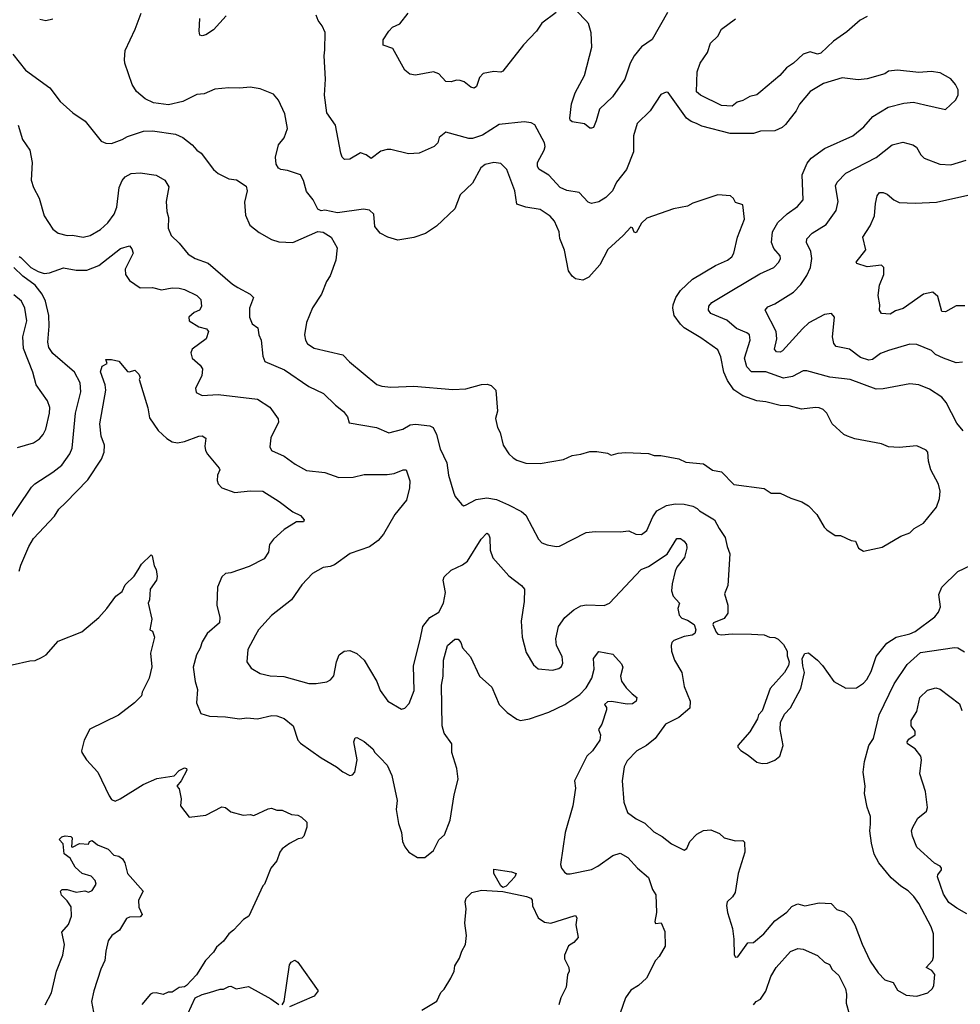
# Model space of a CAD drawing. Extents: x 1678431 to 1860718, y 384618 to 522882.
# Tile 226 of 256: x 1778018 to 1783309, y 461008 to 466549. Entities that reach past the tile are written whole.
import ezdxf

# ---------------------------------------------------------------- set-up
doc = ezdxf.new("R2010")
doc.units = 0

msp = doc.modelspace()

# ---------------------------------------------------------------- linework, layer by layer
at = {"layer": '0CON10XD'}
for points in [[(1778131.2, 466551.2), (1778165, 466543.3), (1778205, 466553.8)], [(1781412.9, 465335), (1781325.8, 465255), (1781280.9, 465169.1), (1781219.7, 465100.3), (1781185, 465084), (1781145, 465090), (1781125, 465106.2), (1781105.6, 465135.6), (1781081.7, 465251.7), (1781057, 465317), (1781052.9, 465355), (1781025.4, 465415.4), (1781002.4, 465442.4), (1780945, 465481.4), (1780864.4, 465494.4), (1780815, 465510), (1780803.1, 465585), (1780758.9, 465705), (1780725, 465740), (1780685, 465745.6), (1780635.6, 465734.4), (1780611.2, 465715), (1780565, 465628.8), (1780495.9, 465564.1), (1780465, 465483.8), (1780362.3, 465387.7), (1780300, 465345), (1780235, 465323.3), (1780145, 465308.5), (1780088.8, 465325), (1780045, 465347.1), (1780015.7, 465385), (1780010, 465455), (1779986.4, 465476.4), (1779951.7, 465481.7), (1779805, 465461.4), (1779735, 465476.2), (1779713.9, 465473.9), (1779695, 465483.3), (1779668, 465535), (1779632.1, 465582.1), (1779614.1, 465644.1), (1779597.5, 465675), (1779525, 465700), (1779486.1, 465706.1), (1779473, 465713), (1779460, 465735), (1779456, 465775), (1779474, 465845), (1779505, 465883.3), (1779524.1, 465935.9), (1779508.8, 466018.8), (1779473.8, 466095), (1779445, 466128.8), (1779370.5, 466160.5), (1779315, 466170), (1779255.8, 466164.2), (1779195, 466165.7), (1779115, 466157.5), (1779055, 466132.5), (1779015, 466127.1), (1778935, 466087.5), (1778855, 466070), (1778771.3, 466081.3), (1778723.5, 466103.5), (1778675.8, 466145), (1778650.8, 466185), (1778609.2, 466305), (1778607.1, 466325), (1778611.9, 466375), (1778667.5, 466495), (1778701.5, 466585)], [(1779178.8, 466571.2), (1779107.4, 466492.6), (1779065, 466464), (1779045, 466457.5), (1779031.7, 466461.7), (1779026.7, 466485), (1779032, 466555)], [(1783109.4, 466069.4), (1783226.1, 466043.9), (1783282.5, 466095), (1783297.5, 466125), (1783297.5, 466155), (1783282.5, 466185), (1783256.1, 466216.1), (1783195, 466250), (1783145, 466256.7), (1783075, 466251.2), (1782955, 466263.8), (1782905, 466258.8), (1782885, 466243.3), (1782785, 466215.8), (1782735, 466210.8), (1782645, 466222), (1782539.7, 466190.3), (1782464, 466145), (1782405, 466073.3), (1782385.8, 466035), (1782325, 465959.2), (1782307, 465943), (1782265, 465922.7), (1782185, 465921.5), (1782145, 465908), (1782015, 465908.1), (1781855, 465950), (1781824, 465965), (1781795, 465975.5), (1781768.9, 465995), (1781665, 466140), (1781655, 466141.2), (1781625, 466128), (1781565, 466036.2), (1781490.6, 465965), (1781471.4, 465895), (1781470.6, 465805), (1781431.4, 465705), (1781375, 465633.8), (1781352, 465585), (1781315, 465548), (1781275, 465524), (1781235, 465513.8), (1781215, 465521.2), (1781165, 465575.6), (1781095, 465586.8), (1781058.1, 465605), (1780995, 465673.3), (1780938, 465708), (1780930, 465725), (1780930, 465745), (1780968.9, 465815), (1780974.4, 465835), (1780969.5, 465855), (1780915, 465958), (1780895, 465969.2), (1780855, 465974.2), (1780715, 465958.9), (1780621.5, 465898.5), (1780565, 465879.7), (1780545, 465880.3), (1780414.4, 465915.6), (1780378, 465885), (1780369.2, 465855), (1780350, 465835), (1780265, 465798.5), (1780205, 465793.3), (1780105, 465818.6), (1780085, 465818.6), (1780050.3, 465809.7), (1779995, 465767.5), (1779967.7, 465787.7), (1779935, 465800), (1779875, 465764.2), (1779845, 465762), (1779832.5, 465775), (1779825, 465797.5), (1779793.5, 465955), (1779745.8, 466025), (1779733.1, 466125), (1779737.9, 466215), (1779731.1, 466345), (1779735, 466380), (1779737, 466477), (1779720, 466515), (1779696.2, 466545), (1779686.2, 466575)], [(1781035, 466590), (1780955, 466530), (1780925.6, 466484.4), (1780852.2, 466407.8), (1780735, 466260), (1780725, 466252.9), (1780685, 466256.7), (1780625, 466245.8), (1780605, 466223.8), (1780587, 466173), (1780575, 466163.8), (1780555, 466170), (1780518.8, 466198.8), (1780495, 466206.9), (1780475, 466208.6), (1780445, 466198.6), (1780415, 466201.2), (1780375, 466243.3), (1780345, 466256.2), (1780243.6, 466236.4), (1780212.3, 466242.3), (1780183.9, 466263.9), (1780116.4, 466386.4), (1780063.3, 466405), (1780062.5, 466435), (1780093.8, 466485), (1780115, 466506), (1780156.2, 466525), (1780202.5, 466585)], [(1781661.4, 466588.6), (1781575, 466437.1), (1781515, 466395.7), (1781475, 466345.7), (1781452.1, 466305), (1781422.2, 466215), (1781352.5, 466115), (1781278.6, 466045), (1781261.2, 465978.8), (1781245, 465942.5), (1781235, 465937.5), (1781225, 465937.5), (1781195, 465962.5), (1781125, 465973.3), (1781115, 465982.5), (1781112.5, 465995), (1781121.5, 466075), (1781142.5, 466137.5), (1781195.5, 466235), (1781235.5, 466395), (1781232.5, 466475), (1781217.9, 466527.9), (1781203.3, 466543.3), (1781154.1, 466594.1)], [(1782785, 466566.2), (1782745, 466546.5), (1782669.7, 466480.2), (1782595, 466428.2), (1782525, 466360), (1782505, 466355.3), (1782465, 466367.5), (1782425, 466355.5), (1782371.1, 466305), (1782331.4, 466278.6), (1782293.1, 466235), (1782186.9, 466145), (1782165, 466125.7), (1782125, 466115.7), (1782086.4, 466093.6), (1782054.6, 466085.4), (1782025, 466062.9), (1781965, 466065.6), (1781847.5, 466125), (1781825, 466143.3), (1781829.2, 466255), (1781845.7, 466305), (1781885.9, 466364.1), (1781903.6, 466416.4), (1781944.1, 466455.9), (1781965, 466496.2), (1782045, 466554.2)], [(1777978.8, 466355), (1778051.4, 466265), (1778187.5, 466165), (1778245, 466088.8), (1778316.2, 466025), (1778387.2, 465977.2), (1778476.7, 465865), (1778503.3, 465853.3), (1778535, 465852.9), (1778595, 465874.5), (1778625, 465892.2), (1778715, 465921.1), (1778765, 465923.1), (1778895, 465904.3), (1778936.2, 465885), (1778988, 465845), (1779015, 465814), (1779038, 465798), (1779107.5, 465705), (1779135, 465682.5), (1779193.7, 465653.7), (1779236.8, 465646.8), (1779291.7, 465611.7), (1779298, 465585), (1779282, 465522), (1779288.3, 465448.3), (1779311.7, 465391.7), (1779365, 465350.8), (1779435, 465311.9), (1779475, 465298.1), (1779555, 465295.6), (1779695, 465356.7), (1779725, 465353.3), (1779770, 465325), (1779803.3, 465265), (1779796.2, 465195), (1779765, 465107.5), (1779744.4, 465075.6), (1779715.8, 465005), (1779665, 464926.7), (1779630.6, 464845), (1779620.6, 464775), (1779625.5, 464745.5), (1779637.5, 464725), (1779675, 464700), (1779835, 464662.1), (1779873.5, 464623.5), (1780026.9, 464496.9), (1780055, 464486.9), (1780105, 464481.9), (1780235, 464486.7), (1780455, 464467.8), (1780528, 464472), (1780615.6, 464495.6), (1780647, 464497), (1780669.7, 464489.7), (1780696, 464465), (1780705.8, 464345.8), (1780694, 464305), (1780705.7, 464255), (1780721.4, 464225), (1780737.5, 464155), (1780769.2, 464105), (1780793, 464083), (1780815, 464069.4), (1780865, 464053.1), (1780945, 464051.9), (1781076.3, 464073.7), (1781125, 464096.9), (1781175, 464103.1), (1781225, 464118.1), (1781265, 464118.6), (1781325, 464108.8), (1781345, 464097.5), (1781385, 464109.2), (1781425, 464112.5), (1781555, 464107.1), (1781587, 464097), (1781625, 464097.1), (1781725, 464077.5), (1781765, 464058.8), (1781865, 464050), (1781915, 464013.8), (1781965, 464003.8), (1782035.8, 463934.2), (1782205, 463910.6), (1782245, 463884.4), (1782295, 463884.2), (1782355, 463855.7), (1782417.5, 463835), (1782455, 463813.3), (1782502, 463765), (1782543, 463693), (1782557.7, 463677.7), (1782605, 463646.7), (1782635, 463646.2), (1782695, 463617.5), (1782720, 463615), (1782736.7, 463575), (1782765, 463558.8), (1782869.5, 463580.5), (1782975, 463643.3), (1783025, 463662), (1783050, 463685), (1783101.2, 463715), (1783174.2, 463805), (1783192.5, 463855), (1783195.8, 463895), (1783186, 463935), (1783143.8, 464015), (1783130, 464065), (1783125.7, 464115), (1783117.2, 464127.2), (1783065, 464150), (1782965, 464140.8), (1782905, 464146), (1782865, 464162), (1782715, 464190.6), (1782674.5, 464204.5), (1782653.8, 464215), (1782587.5, 464275), (1782558.8, 464335), (1782536.7, 464355), (1782515, 464364.2), (1782495, 464367.1), (1782415, 464357.5), (1782345.4, 464375.4), (1782295, 464378.5), (1782215, 464398.9), (1782165, 464403.3), (1782085, 464432.7), (1782035, 464466.5), (1781998.7, 464518.7), (1781979.1, 464565), (1781962.6, 464652.6), (1781945, 464691.2), (1781849.2, 464759.2), (1781755, 464815.8), (1781734.6, 464834.6), (1781698.6, 464885), (1781691.1, 464925), (1781694.4, 464945), (1781709.6, 464985), (1781734.3, 465025.7), (1781801.5, 465088.5), (1781932, 465165), (1781998.8, 465195), (1782024.2, 465215), (1782035.7, 465235), (1782055.5, 465325), (1782095.7, 465425.7), (1782086.4, 465506.4), (1782045, 465520), (1782033, 465543), (1782017, 465557), (1781945, 465563.3), (1781805, 465516.7), (1781775, 465500), (1781695, 465483.8), (1781545, 465431.2), (1781515, 465404), (1781485, 465350), (1781475, 465352.5), (1781465, 465376.7), (1781455, 465382), (1781412.9, 465335)], [(1783325, 464235.7), (1783288.9, 464278.9), (1783229.1, 464395), (1783205.6, 464425), (1783135, 464470.6), (1783076.2, 464493.8), (1783025, 464500), (1782875, 464471.8), (1782835, 464470), (1782690, 464525), (1782575, 464537.1), (1782445, 464572.2), (1782425, 464572.2), (1782365, 464541.8), (1782315, 464531.8), (1782215, 464568.2), (1782135, 464566.9), (1782107.9, 464595), (1782094, 464645), (1782126.9, 464745), (1782123.1, 464775), (1782107.5, 464787.5), (1782050.8, 464810.8), (1781995, 464857.3), (1781905.4, 464895.4), (1781892.2, 464915), (1781893.7, 464936.3), (1781911.7, 464958.3), (1782023.8, 465025), (1782181.7, 465118.3), (1782260, 465155), (1782288.9, 465185), (1782296.9, 465205), (1782295, 465220), (1782260.5, 465260.5), (1782246.5, 465295), (1782252.2, 465355), (1782282.7, 465407.3), (1782335, 465455.6), (1782392.7, 465497.3), (1782424.4, 465535), (1782419.6, 465675), (1782447.9, 465742.1), (1782470.1, 465769.9), (1782545, 465823.6), (1782705, 465894.4), (1782765.7, 465945), (1782816.6, 466003.4), (1782902.8, 466057.2), (1782990.7, 466079.3), (1783045, 466084), (1783109.4, 466069.4)], [(1778009.4, 465955), (1778034.4, 465875), (1778075.6, 465815), (1778088.1, 465745), (1778083.1, 465645), (1778095.6, 465605), (1778127.8, 465545), (1778155.6, 465445), (1778205, 465370), (1778235, 465347.1), (1778285, 465333.6), (1778315, 465335.5), (1778375, 465325.5), (1778414.7, 465335.3), (1778472, 465368), (1778514.7, 465405.3), (1778550, 465455), (1778565.3, 465494.7), (1778578.2, 465605), (1778595, 465644.2), (1778611.9, 465665), (1778645, 465682.7), (1778695, 465687.8), (1778785, 465674.3), (1778834, 465645), (1778857.6, 465607.6), (1778841.1, 465525), (1778845, 465470), (1778854.4, 465435), (1778852.5, 465375), (1778869.2, 465335), (1778915, 465291.2), (1778965, 465230), (1779005, 465205.6), (1779078.3, 465178.3), (1779215, 465060), (1779245, 465041.9), (1779315, 465003.8), (1779333.3, 464985), (1779310.8, 464925), (1779310.8, 464875), (1779325, 464837.5), (1779356.7, 464815), (1779364, 464775), (1779376.9, 464745), (1779385.8, 464655), (1779396.2, 464625), (1779508.3, 464578.3), (1779643.8, 464485), (1779726.2, 464445), (1779795, 464379.2), (1779840, 464345), (1779861.2, 464315), (1779871.2, 464281.2), (1780024.2, 464254.2), (1780095, 464224.2), (1780173.3, 464245), (1780215, 464268.9), (1780245, 464271.9), (1780325, 464263.1), (1780343.4, 464253.4), (1780363.1, 464215), (1780383.3, 464133.3), (1780420, 464055), (1780430, 463985), (1780460, 463885), (1780468, 463865), (1780502.3, 463822.3), (1780515, 463813.8), (1780525, 463816.2), (1780585, 463849.4), (1780645, 463858.2), (1780699.2, 463849.2), (1780768, 463818), (1780840.9, 463780.9), (1780865, 463760), (1780935.8, 463625), (1780955, 463605.8), (1780985, 463594.2), (1781035, 463584), (1781055, 463586), (1781205, 463663.8), (1781255, 463668.8), (1781395, 463666.2), (1781445, 463673.3), (1781484, 463654), (1781515, 463651.2), (1781545.5, 463674.5), (1781578.5, 463751.5), (1781602.5, 463785), (1781656.2, 463815), (1781705, 463824.5), (1781755, 463823.6), (1781805, 463812), (1781829.2, 463799.2), (1781842.5, 463785), (1781925.7, 463735), (1781951.5, 463685), (1781986.7, 463635), (1781996.9, 463585), (1782013.2, 463543.2), (1782001.2, 463365), (1781981.9, 463318.1), (1782001.1, 463255), (1782001.3, 463208.7), (1781980.4, 463179.6), (1781920, 463155), (1781916.2, 463145), (1781935, 463103.3), (1781945, 463091.2), (1781965, 463086.7), (1782025, 463093.8), (1782135, 463091.2), (1782205, 463086.7), (1782235, 463073.8), (1782265, 463073.3), (1782285, 463063.3), (1782315, 463033.8), (1782334, 462995), (1782335, 462970), (1782346.2, 462935), (1782343.3, 462915), (1782320, 462875), (1782240, 462785), (1782195, 462660), (1782173, 462637), (1782167.5, 462615), (1782125, 462542.5), (1782057.5, 462465), (1782057.5, 462455), (1782075, 462437.5), (1782115, 462410), (1782165, 462371.2), (1782195, 462362.5), (1782225, 462366), (1782265, 462382.5), (1782293.8, 462405), (1782312, 462465), (1782296, 462555), (1782298, 462595), (1782319.5, 462640.5), (1782354.2, 462675.8), (1782412, 462785), (1782432, 462875), (1782422.3, 462912.3), (1782420, 462955), (1782435, 462982.5), (1782455, 462986.2), (1782505.7, 462945.7), (1782534, 462915), (1782596.7, 462825), (1782665, 462788), (1782725, 462790), (1782765, 462815.6), (1782783.4, 462836.6), (1782808.1, 462881.9), (1782835.8, 462965), (1782895, 463041.4), (1782947.1, 463075), (1783025, 463092.7), (1783055, 463106.5), (1783165, 463188.4), (1783185.3, 463215), (1783197.8, 463245), (1783188.1, 463315), (1783204.3, 463355), (1783295, 463444.4), (1783485, 463532.9)], [(1783321.7, 464621.7), (1783285, 464618.8), (1783215, 464644), (1783170, 464665), (1783146.4, 464686.4), (1783065, 464720.6), (1783025, 464722.9), (1782905, 464687.9), (1782859.4, 464670.6), (1782815, 464637.5), (1782795, 464632.3), (1782747.3, 464647.3), (1782685, 464694.6), (1782609.6, 464709.6), (1782597, 464727), (1782590.4, 464765), (1782601.4, 464875), (1782585, 464896), (1782545, 464890.6), (1782457.6, 464842.4), (1782420.4, 464809.6), (1782308.6, 464685), (1782295, 464677.8), (1782275, 464680.6), (1782262.9, 464695), (1782276.6, 464753.4), (1782272.5, 464795), (1782212, 464915), (1782226.4, 464933.6), (1782265, 464950.5), (1782370.6, 465015), (1782412, 465058), (1782445, 465110), (1782465.9, 465155), (1782474, 465205), (1782467.9, 465245), (1782443.8, 465295), (1782446.2, 465315), (1782475, 465348.2), (1782555, 465395.6), (1782611.4, 465475), (1782621.5, 465525), (1782606.6, 465613.4), (1782616.1, 465633.9), (1782665, 465684.4), (1782835, 465773.8), (1782925.4, 465844.6), (1782985, 465860), (1783042, 465845), (1783062.4, 465832.4), (1783087.6, 465787.6), (1783105, 465768.9), (1783194.2, 465735.8), (1783255, 465731.5), (1783342.4, 465757.6)], [(1783335, 464939.4), (1783285, 464938.9), (1783225, 464904.4), (1783205, 464906), (1783181.7, 464991.7), (1783155, 465015.8), (1783101.2, 465005), (1782986.6, 464923.4), (1782945, 464910), (1782915, 464892.5), (1782865, 464896.2), (1782854, 464915), (1782855.9, 464944.1), (1782847.1, 464997.1), (1782854.5, 465055), (1782878.9, 465115), (1782878, 465155), (1782865, 465167.5), (1782785, 465158.9), (1782726.4, 465176.4), (1782723.8, 465185), (1782776.8, 465253.2), (1782761.2, 465325), (1782801.4, 465388.6), (1782825.8, 465445), (1782831.5, 465515), (1782841.7, 465558.3), (1782855, 465576.7), (1782875, 465576.7), (1782896.9, 465566.9), (1782935, 465534.3), (1782965, 465520), (1783055, 465515.7), (1783175, 465522.2), (1783435, 465579.5)], [(1778014.2, 465215.8), (1778025, 465210.8), (1778080.8, 465155), (1778121.7, 465131.7), (1778155, 465121.5), (1778185, 465124.6), (1778265, 465153.2), (1778335, 465140), (1778395, 465139.5), (1778464, 465166), (1778585, 465261.5), (1778635, 465276.7), (1778649.7, 465259.7), (1778657.1, 465235), (1778610.8, 465145), (1778614, 465115), (1778635, 465082), (1778695, 465040), (1778765, 465042.2), (1778815, 465029.2), (1778875, 465039.4), (1778915, 465038.1), (1778945, 465030.5), (1779015, 464996.9), (1779036.7, 464975), (1779040, 464935), (1779030, 464915), (1778999.5, 464900.5), (1778970, 464875), (1778970.8, 464855), (1779025, 464820), (1779068.8, 464808.8), (1779079.4, 464795), (1779066.4, 464753.6), (1778988.8, 464695), (1778980, 464675), (1778988, 464645), (1779032.5, 464605), (1779045.7, 464585), (1779042.9, 464545), (1779006, 464475), (1779010.9, 464450.9), (1779045, 464434.4), (1779135, 464439.5), (1779355, 464414.4), (1779425, 464369.2), (1779472.3, 464302.3), (1779474, 464285), (1779430, 464195), (1779424.4, 464145), (1779434.2, 464125), (1779505, 464092.7), (1779566.9, 464046.9), (1779631.4, 464011.4), (1779735, 464000.8), (1779813.1, 463973.1), (1779894.6, 463975.4), (1779955, 463990), (1780085, 463988.9), (1780124.4, 463995.6), (1780175, 464015.7), (1780192.5, 464015), (1780213.2, 463953.2), (1780211.1, 463915), (1780194.6, 463845.4), (1780128.6, 463765), (1780065, 463654), (1780035, 463617.5), (1779985, 463583.3), (1779876, 463545), (1779788.3, 463481.7), (1779765, 463471.4), (1779725, 463466.9), (1779665, 463432.5), (1779605, 463369.2), (1779546.2, 463283.8), (1779433.7, 463196.3), (1779360.8, 463115), (1779344, 463085), (1779302, 463005), (1779296.2, 462935), (1779320.5, 462900.5), (1779370.2, 462870.2), (1779426.3, 462856.3), (1779503.8, 462853.8), (1779645, 462814.4), (1779685, 462813.3), (1779745, 462823.1), (1779766.2, 462835), (1779785, 462856.7), (1779799.1, 462935), (1779815.4, 462974.6), (1779843.8, 462996.2), (1779875, 462999.5), (1779915, 462982.2), (1779955.4, 462945.4), (1780026.9, 462825), (1780045.8, 462775), (1780088.8, 462715), (1780165, 462669.2), (1780185, 462674), (1780208.9, 462701.1), (1780236.9, 462775), (1780233.4, 462913.4), (1780271.5, 463061.5), (1780285.6, 463135), (1780325, 463185.5), (1780375.6, 463215), (1780401.8, 463265), (1780412.3, 463325), (1780400, 463395), (1780405.4, 463414.6), (1780445, 463452.2), (1780508.3, 463481.7), (1780537.6, 463502.4), (1780613.7, 463626.3), (1780645, 463660), (1780655, 463653.8), (1780662.8, 463632.8), (1780664.7, 463564.7), (1780680.2, 463520.2), (1780769.5, 463419.5), (1780840.8, 463365), (1780857.1, 463345), (1780856.5, 463275), (1780838.9, 463165), (1780844.4, 463075), (1780867.6, 462987.6), (1780908.3, 462918.3), (1780935, 462896.2), (1781015, 462889.2), (1781051.4, 462898.6), (1781065, 462910), (1781072.7, 462927.3), (1781070, 462965), (1781037.3, 463027.3), (1781034.6, 463065), (1781048.5, 463135), (1781085, 463184.5), (1781135, 463228.2), (1781175, 463250), (1781205.4, 463255.4), (1781305, 463252.7), (1781335, 463266.5), (1781514.5, 463455), (1781555, 463472.3), (1781659.2, 463540.8), (1781715, 463629.2), (1781735, 463629.4), (1781755, 463614.3), (1781767.8, 463595), (1781771.1, 463575), (1781757.6, 463522.4), (1781715, 463468), (1781704.6, 463445.4), (1781687.5, 463375), (1781684.3, 463335), (1781694, 463305), (1781730, 463265), (1781720, 463235), (1781727.6, 463197.6), (1781742.1, 463182.1), (1781775, 463170.7), (1781812.1, 463145), (1781820.9, 463115), (1781815.6, 463095), (1781801.2, 463085), (1781755, 463078), (1781698, 463055), (1781685.8, 463045), (1781683.2, 463026.8), (1781684.4, 462995), (1781700.6, 462945), (1781742.9, 462875), (1781755, 462796.7), (1781790, 462715), (1781786.9, 462675), (1781725, 462622.5), (1781651.2, 462585), (1781593.3, 462505), (1781544.4, 462465.6), (1781489.2, 462435), (1781435, 462379.2), (1781417.8, 462345), (1781407.5, 462265), (1781415.5, 462145.5), (1781436.8, 462086.8), (1781485, 462052.5), (1781535, 462027.5), (1781585, 461979.2), (1781632.6, 461952.6), (1781685, 461910.8), (1781755, 461876.7), (1781770, 461885), (1781786.7, 461925), (1781826.2, 461965), (1781865, 461986.7), (1781905, 461990), (1781955, 461968.8), (1781980, 461945), (1782045, 461928.8), (1782085, 461930), (1782095, 461920), (1782096.7, 461865), (1782060, 461745), (1782042.7, 461637.3), (1782027.3, 461612.7), (1781998, 461585), (1781993.9, 461563.9), (1781998.8, 461525), (1782028, 461435), (1782035.8, 461375), (1782036.4, 461286.4), (1782045, 461273.3), (1782056.7, 461275), (1782113.8, 461355), (1782145, 461356), (1782204.3, 461405), (1782265, 461478.1), (1782332.4, 461527.6), (1782362, 461558), (1782385, 461570), (1782395, 461573.3), (1782435, 461562.5), (1782515, 461578.6), (1782582.5, 461575), (1782615, 461541.2), (1782655, 461529.4), (1782692.5, 461495)], [(1777930.6, 463689.4), (1778085, 463917.5), (1778103.4, 463936.6), (1778205, 464001.9), (1778255, 464042.2), (1778299.5, 464105), (1778313.1, 464136.9), (1778331.3, 464335), (1778362.7, 464455), (1778358.5, 464505), (1778325.5, 464565), (1778205, 464671.2), (1778182.3, 464705), (1778176.7, 464735), (1778184.7, 464825), (1778181.2, 464885), (1778164, 464964), (1778143.8, 465003.9), (1778104.6, 465055), (1778035.5, 465105), (1777984.2, 465155)], [(1778005, 464141.4), (1778095, 464168.6), (1778130.2, 464189.8), (1778150.6, 464215), (1778164.4, 464245), (1778186.4, 464335), (1778187.2, 464367.2), (1778174.4, 464405), (1778111.4, 464495), (1778091.9, 464565), (1778038.6, 464698.6), (1778036.2, 464765), (1778058.5, 464855), (1778046.7, 464925), (1778028.6, 464965), (1777985, 465000.6)], [(1778014.5, 463445), (1778025, 463478.8), (1778069.6, 463585), (1778095, 463630), (1778214.2, 463755), (1778238.6, 463795), (1778275, 463830.6), (1778400.7, 463959.3), (1778477.5, 464075), (1778492.5, 464115), (1778494.4, 464155), (1778475.8, 464205), (1778468.1, 464275), (1778503.1, 464465), (1778499.1, 464495), (1778473.3, 464566.7), (1778481.7, 464598.3), (1778510, 464615), (1778503, 464637), (1778535, 464637.5), (1778575, 464626.7), (1778625, 464570), (1778635, 464566.7), (1778665, 464576), (1778688, 464555), (1778696.2, 464535), (1778690, 464525), (1778739.4, 464365), (1778748.3, 464308.3), (1778797, 464237), (1778845, 464192), (1778875, 464174.2), (1778905, 464167.5), (1778945, 464175.8), (1779025, 464206.2), (1779045, 464207.5), (1779064.2, 464194.2), (1779059.7, 464149.7), (1779063.3, 464125), (1779075, 464103.8), (1779140, 464025), (1779143.3, 464015), (1779130, 463985), (1779128.8, 463955), (1779135, 463937.5), (1779155, 463913.8), (1779228.3, 463888.3), (1779315, 463898.6), (1779385.5, 463895.5), (1779477.8, 463837.8), (1779555, 463778.8), (1779598.3, 463758.3), (1779617.5, 463735), (1779615, 463723.3), (1779575, 463723.8), (1779505, 463679.2), (1779446.2, 463625), (1779423.8, 463595), (1779417.3, 463552.7), (1779393.8, 463515), (1779308.3, 463471.7), (1779205, 463435.8), (1779175, 463432), (1779155, 463414), (1779130.8, 463355), (1779126.9, 463255), (1779143.6, 463185), (1779142.2, 463155), (1779072.2, 463095), (1779045, 463048.8), (1779032.3, 463012.3), (1779012.9, 462975), (1778994.5, 462905), (1779004.4, 462825), (1779019.1, 462779.1), (1779012.5, 462705), (1779036.7, 462645), (1779085, 462629.4), (1779175, 462626.7), (1779255, 462614.2), (1779295, 462620), (1779355, 462614.3), (1779435.9, 462634.1), (1779465, 462631.4), (1779505, 462617.5), (1779556.1, 462576.1), (1779582, 462495), (1779597, 462477), (1779713.8, 462395), (1779800, 462345), (1779835, 462316.2), (1779875, 462296.7), (1779890.7, 462299.3), (1779902.5, 462315), (1779915.8, 462385), (1779898, 462485), (1779905, 462507.5), (1779915, 462508.8), (1779955, 462488), (1780005, 462446.2), (1780015.9, 462425.9), (1780045.9, 462395.9), (1780084.1, 462354.1), (1780111.2, 462295), (1780142, 462155), (1780136, 462105), (1780148, 462025), (1780166.2, 461975), (1780172, 461925), (1780184, 461895), (1780206.2, 461865), (1780255, 461833.8), (1780297.5, 461835), (1780345, 461873.8), (1780375.7, 461934.3), (1780407.2, 461962.8), (1780438.5, 462045), (1780462.6, 462187.4), (1780484.3, 462275), (1780476.5, 462335), (1780449.5, 462425), (1780449.1, 462475), (1780405.6, 462535), (1780394.6, 462574.6), (1780390.9, 462805), (1780399.2, 462855), (1780402.1, 462945)], [(1777975, 462919.2), (1778075, 462941.9), (1778105, 462943.3), (1778140.9, 462959.1), (1778167.1, 462975), (1778235, 463051.2), (1778367.5, 463105), (1778463.3, 463185), (1778508.8, 463235), (1778558, 463305), (1778595, 463331.2), (1778610.9, 463369.1), (1778662.4, 463417.6), (1778685, 463452.5), (1778703.8, 463485), (1778756.7, 463536.7), (1778762.5, 463532.5), (1778774, 463475), (1778786, 463455), (1778791.2, 463415), (1778787.5, 463395), (1778752, 463345), (1778748.8, 463285), (1778740, 463265), (1778761.2, 463175), (1778750, 463115), (1778765, 463107.5), (1778775.6, 463075), (1778753.8, 462985), (1778761.7, 462908.3), (1778745.5, 462844.5), (1778706.7, 462765), (1778702.5, 462745), (1778663.3, 462705), (1778573.8, 462635), (1778412.8, 462557.2), (1778381.2, 462495), (1778366.2, 462435), (1778366.7, 462425), (1778393.8, 462385), (1778458.1, 462315), (1778520.7, 462180.7), (1778535, 462161.2), (1778555, 462151.2), (1778583.3, 462165), (1778712.5, 462245), (1778790.3, 462279.7), (1778886.2, 462293.8), (1778915, 462323.8), (1778945, 462338.8), (1778955.9, 462335.9), (1778958.8, 462325), (1778926.7, 462265), (1778902.5, 462235), (1778915, 462220), (1778926.2, 462165), (1778922.5, 462125), (1778971.2, 462061.2), (1779065, 462072.5), (1779155, 462118.8), (1779175, 462116.7), (1779205, 462091.2), (1779275, 462072), (1779315, 462076.2), (1779335, 462071.2), (1779415, 462108), (1779435, 462111.2), (1779465, 462100), (1779495, 462100), (1779546.1, 462076.1), (1779582.3, 462072.3), (1779602.3, 462062.3), (1779633, 462033), (1779633.8, 462005), (1779616.7, 461955), (1779605, 461943.3), (1779585, 461940), (1779535.9, 461914.1), (1779495, 461883.8), (1779482, 461865), (1779463.8, 461815), (1779430, 461775), (1779395.6, 461684.4), (1779385.8, 461674.2), (1779306.2, 461505), (1779276.2, 461485), (1779221.2, 461425), (1779193.8, 461405), (1779165, 461363.3), (1779125, 461330), (1779108.8, 461301.2), (1779063.8, 461255), (1779013.3, 461175), (1778955.9, 461114.1), (1778945, 461106.7), (1778915, 461102.5), (1778875, 461076.7), (1778853.9, 461076.1), (1778825, 461063.3), (1778785, 461073.8), (1778765, 461071.2), (1778753.3, 461065), (1778705, 461007.5)], [(1780402.1, 462945), (1780425, 463026.7), (1780465, 463063.3), (1780485, 463063.3), (1780498.8, 463045), (1780508.8, 463015), (1780554.4, 462964.4), (1780604, 462854), (1780673.6, 462793.6), (1780714.6, 462694.6), (1780760.2, 462650.2), (1780815, 462612.9), (1780835, 462605.6), (1780885, 462614.5), (1780995, 462652.5), (1781085, 462694.5), (1781168, 462752), (1781205, 462789.4), (1781236.7, 462843.3), (1781248.5, 462895), (1781245.6, 462955), (1781275, 462993.8), (1781355, 462979.4), (1781403.1, 462925), (1781411.4, 462905), (1781397.1, 462855), (1781403.9, 462826.1), (1781428.7, 462788.7), (1781463.8, 462755), (1781490, 462735), (1781485.8, 462715), (1781465, 462700), (1781435, 462697.5), (1781347.3, 462712.7), (1781325, 462710), (1781306.7, 462695), (1781318, 462678), (1781318.8, 462665), (1781292.5, 462585), (1781274.5, 462555.5), (1781284.6, 462525), (1781281.8, 462495), (1781240, 462435), (1781207.5, 462405), (1781139.2, 462265), (1781144.4, 462225), (1781130, 462125), (1781086.7, 461975), (1781060, 461795), (1781065.6, 461775), (1781081.8, 461751.8), (1781095, 461742.5), (1781115, 461742.2), (1781235, 461766.9), (1781270.8, 461785), (1781354.6, 461845.4), (1781395, 461858.2), (1781438.6, 461835), (1781494, 461775), (1781555, 461722), (1781578.1, 461655), (1781595.8, 461625), (1781600, 461525), (1781590, 461475), (1781595, 461463.3), (1781626.7, 461466.7), (1781647.7, 461417.7), (1781648.8, 461335), (1781615, 461276.7), (1781594.5, 461255.5), (1781542.9, 461155), (1781499.2, 461115), (1781455, 461088.1), (1781425, 461044.3), (1781395, 460958.8)], [(1782692.5, 461495), (1782715.4, 461455.4), (1782756.7, 461346.7), (1782801.3, 461251.3), (1782847.1, 461185), (1782885, 461146.7), (1782931.7, 461131.7), (1782955, 461088), (1783005, 461060), (1783065, 461054.4), (1783126.9, 461073.1), (1783151.7, 461098.3), (1783159.2, 461115), (1783165.5, 461175.5), (1783148.6, 461198.6), (1783116.2, 461215), (1783151.9, 461255), (1783157.8, 461275), (1783158.5, 461405), (1783144.4, 461445), (1783075, 461575.8), (1783047.8, 461615), (1783015, 461647.8), (1782974.1, 461674.1), (1782920.6, 461720.6), (1782850, 461805), (1782824.1, 461854.1), (1782808.8, 461915), (1782800, 461985), (1782802.9, 462022.9), (1782804.2, 462065), (1782785, 462117.5), (1782770, 462195), (1782774.4, 462235), (1782762.5, 462315), (1782770.6, 462375), (1782794.4, 462465), (1782821.2, 462505), (1782853.1, 462636.9), (1782937.4, 462812.6), (1783009.9, 462920.1), (1783085, 462987.5), (1783277, 463017), (1783295, 463014), (1783331.7, 462991.7)], [(1783345, 461517.5), (1783288.5, 461548.5), (1783245, 461581.4), (1783215, 461628.8), (1783180.8, 461725), (1783182.3, 461737.7), (1783203.3, 461765), (1783203.3, 461775), (1783196.2, 461785), (1783163, 461803), (1783065, 461892.2), (1783040, 461955), (1783034.3, 461985), (1783042.5, 462005), (1783070, 462055), (1783118.8, 462095), (1783124, 462115), (1783112.9, 462205), (1783080.8, 462305), (1783090.4, 462385), (1783086.7, 462405), (1783055, 462445.6), (1783011.2, 462475), (1783010, 462485), (1783019.8, 462500.2), (1783054.2, 462525), (1783054.2, 462545), (1783032.9, 462575), (1783031.9, 462605), (1783064.6, 462655.4), (1783081.2, 462735), (1783125, 462776), (1783171.2, 462788.8), (1783195, 462782.5), (1783305, 462698.6), (1783318.3, 462661.7)], [(1778161.1, 461005), (1778197.3, 461072.7), (1778225.3, 461194.7), (1778261.1, 461285), (1778270.6, 461345), (1778256, 461415), (1778293.1, 461456.9), (1778310, 461505), (1778306.7, 461556.7), (1778285, 461590), (1778252.7, 461622.7), (1778246.7, 461645), (1778256.2, 461653.8), (1778285, 461654.2), (1778335, 461640), (1778385, 461646.2), (1778405, 461638.8), (1778425, 461648.8), (1778447.5, 461685), (1778442.5, 461705), (1778419.3, 461729.3), (1778370, 461745), (1778329.7, 461779.7), (1778301.2, 461831.2), (1778267.5, 461855), (1778261.7, 461911.7), (1778240, 461935), (1778255, 461950), (1778273.3, 461956.7), (1778305, 461952.5), (1778312.5, 461945), (1778310, 461895), (1778315, 461892.5), (1778355, 461913.3), (1778405, 461910), (1778410, 461925), (1778425, 461930), (1778455, 461906.7), (1778515, 461881.2), (1778548, 461848), (1778575, 461841.2), (1778596.2, 461826.2), (1778609.4, 461805), (1778623.8, 461743.8), (1778713.3, 461645), (1778685.7, 461594.3), (1778688.6, 461555), (1778706.2, 461513.8), (1778695, 461501.2), (1778635, 461498.6), (1778618.1, 461491.9), (1778578.9, 461425), (1778536.9, 461395), (1778516.5, 461365), (1778502, 461308), (1778497.8, 461255), (1778474, 461206), (1778434.4, 461085), (1778422.5, 461025), (1778433.8, 460965)], [(1780735, 461665.3), (1780725, 461675.3), (1780684.7, 461745), (1780685, 461768.8), (1780785, 461754.2), (1780810, 461745), (1780802.3, 461725), (1780755, 461672.8), (1780735, 461665.3)], [(1780280, 460975), (1780363.6, 461026.4), (1780387.5, 461075), (1780406.1, 461093.9), (1780443.3, 461155), (1780461.2, 461195), (1780466.2, 461225), (1780492.7, 461267.3), (1780505, 461307.5), (1780525.8, 461344.2), (1780530.8, 461395), (1780521.9, 461465), (1780530, 461545), (1780522.9, 461585), (1780530, 461605), (1780561.7, 461638.3), (1780615, 461651.3), (1780735, 461643.5), (1780868.6, 461615), (1780893.3, 461605), (1780901.5, 461595), (1780903.3, 461563.3), (1780934.6, 461494.6), (1780970.7, 461470.7), (1781005, 461465.6), (1781136.7, 461506.7), (1781145, 461507.5), (1781151.2, 461495), (1781147.1, 461455), (1781158.8, 461385), (1781135, 461356.7), (1781105, 461336.7), (1781082, 461285), (1781082.5, 461265), (1781106, 461215), (1781108, 461195), (1781100, 461175), (1781092, 461105), (1781061.4, 461045), (1781050, 461005)], [(1782145.4, 461004.6), (1782160, 461025), (1782185, 461036.9), (1782215, 461082), (1782243.8, 461165), (1782273.8, 461215), (1782354, 461306), (1782395, 461321.8), (1782425, 461319.5), (1782505, 461282.9), (1782545, 461245.8), (1782573, 461233), (1782587.5, 461205), (1782625, 461170.8), (1782663.1, 461095), (1782668.8, 461065), (1782667.1, 461015), (1782684.3, 460955)], [(1779495, 461004.8), (1779506.4, 461023.6), (1779535, 461231.2), (1779545, 461246.2), (1779565, 461256.7), (1779583.3, 461245), (1779696.7, 461085), (1779675, 461054), (1779536.2, 460995)], [(1778964, 460955), (1779005.8, 461044.2), (1779045, 461063.8), (1779085.6, 461074.4), (1779145, 461093.8), (1779165, 461094), (1779195, 461108.8), (1779205, 461110), (1779235.9, 461095.9), (1779305, 461107.8), (1779429.9, 461039.9), (1779475, 461007.7)]]:
    msp.add_lwpolyline(points, dxfattribs=at)

doc.saveas('drawing.dxf')
